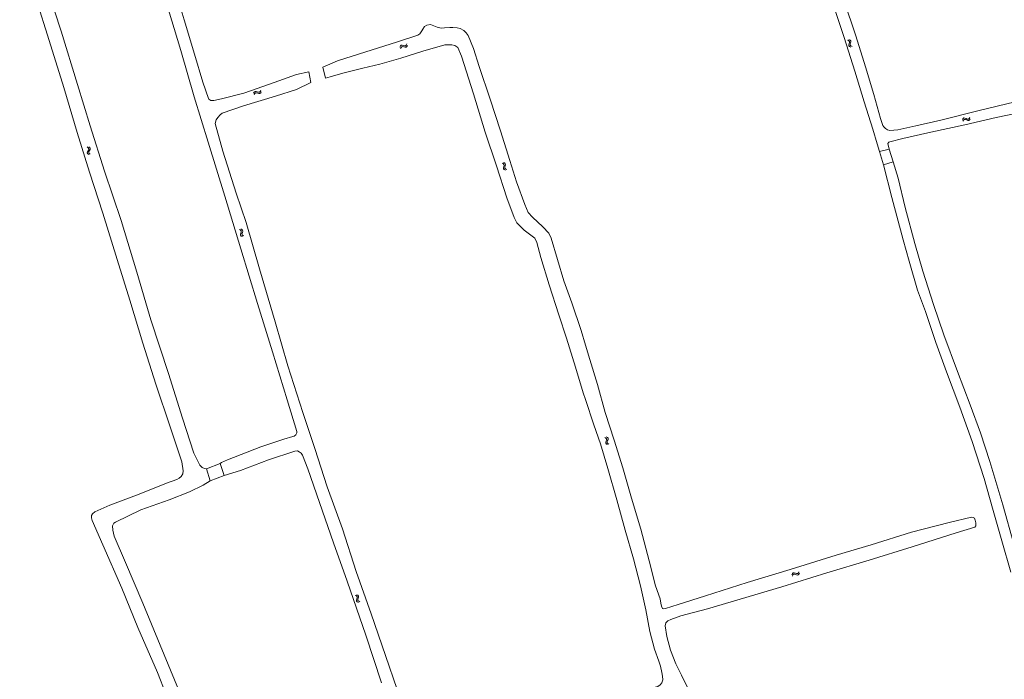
# Model space of a CAD drawing. Header units: metres. Extents: x 189705 to 199106, y 581686 to 588448.
# Tile 114 of 256: x 191815 to 192137, y 587261 to 587476. Entities that reach past the tile are written whole.
import ezdxf

# ---------------------------------------------------------------- set-up
doc = ezdxf.new("R2010")
doc.units = ezdxf.units.M
doc.layers.add('B-WA-OG-GBKN-G', color=7, linetype='Continuous', lineweight=18)

msp = doc.modelspace()

# ---------------------------------------------------------------- linework, layer by layer
at = {"layer": 'B-WA-OG-GBKN-G'}
for p, q in [((192085.593, 587469.228), (192085.96, 587469.052)), ((192085.96, 587469.052), (192086.185, 587468.812)), ((192086.047, 587469.43), (192086.415, 587469.256)), ((192086.185, 587468.812), (192086.215, 587468.488)), ((192086.415, 587469.256), (192086.641, 587469.019)), ((192086.672, 587468.682), (192086.558, 587468.291)), ((192086.641, 587469.019), (192086.672, 587468.682)), ((191939.387, 587466.944), (191939.563, 587467.312)), ((191939.563, 587467.312), (191939.801, 587467.536)), ((191939.586, 587466.489), (191939.764, 587466.856)), ((191939.764, 587466.856), (191940.005, 587467.079)), ((191939.801, 587467.536), (191940.138, 587467.565)), ((191940.005, 587467.079), (191940.33, 587467.107)), ((191940.138, 587467.565), (191940.528, 587467.449)), ((191940.33, 587467.107), (191940.729, 587466.995)), ((191940.528, 587467.449), (191940.92, 587467.334)), ((191940.729, 587466.995), (191941.12, 587466.877)), ((191940.92, 587467.334), (191941.248, 587467.359)), ((191941.12, 587466.877), (191941.448, 587466.903)), ((191941.248, 587467.359), (191941.496, 587467.587)), ((191941.448, 587466.903), (191941.695, 587467.133)), ((191941.496, 587467.587), (191941.673, 587467.956)), ((191941.695, 587467.133), (191941.872, 587467.501)), ((192086.105, 587468.088), (192085.989, 587467.696)), ((192085.989, 587467.696), (192086.017, 587467.368)), ((192086.017, 587467.368), (192086.248, 587467.123)), ((192086.215, 587468.488), (192086.105, 587468.088)), ((192086.248, 587467.123), (192086.617, 587466.947)), ((192086.558, 587468.291), (192086.445, 587467.899)), ((192086.445, 587467.899), (192086.472, 587467.571)), ((192086.472, 587467.571), (192086.702, 587467.325)), ((192086.702, 587467.325), (192087.071, 587467.149)), ((191891.831, 587452.267), (191892.081, 587452.478)), ((191892.081, 587452.478), (191892.419, 587452.488)), ((191892.419, 587452.488), (191892.802, 587452.351)), ((191893.776, 587452.435), (191893.974, 587452.792)), ((191891.635, 587451.91), (191891.831, 587452.267)), ((191891.808, 587451.445), (191892.007, 587451.801)), ((191892.007, 587451.801), (191892.259, 587452.01)), ((191892.259, 587452.01), (191892.585, 587452.02)), ((191892.585, 587452.02), (191892.978, 587451.886)), ((191892.802, 587452.351), (191893.187, 587452.214)), ((191892.978, 587451.886), (191893.361, 587451.747)), ((191893.187, 587452.214), (191893.516, 587452.221)), ((191893.361, 587451.747), (191893.69, 587451.754)), ((191893.516, 587452.221), (191893.776, 587452.435)), ((191893.69, 587451.754), (191893.95, 587451.969)), ((191893.95, 587451.969), (191894.147, 587452.327)), ((192123.12, 587443.28), (192123.345, 587443.62)), ((192123.256, 587442.802), (192123.482, 587443.141)), ((192123.345, 587443.62), (192123.612, 587443.81)), ((192123.482, 587443.141), (192123.751, 587443.329)), ((192123.612, 587443.81), (192123.95, 587443.792)), ((192123.751, 587443.329), (192124.077, 587443.312)), ((192123.95, 587443.792), (192124.32, 587443.624)), ((192124.077, 587443.312), (192124.457, 587443.146)), ((192124.32, 587443.624), (192124.693, 587443.456)), ((192124.457, 587443.146), (192124.828, 587442.976)), ((192124.693, 587443.456), (192125.021, 587443.436)), ((192124.828, 587442.976), (192125.156, 587442.956)), ((192125.021, 587443.436), (192125.297, 587443.628)), ((192125.156, 587442.956), (192125.432, 587443.15)), ((192125.297, 587443.628), (192125.524, 587443.968)), ((192125.432, 587443.15), (192125.659, 587443.49)), ((191837.64, 587434.076), (191837.321, 587434.331)), ((191837.559, 587433.102), (191837.759, 587433.458)), ((191837.807, 587433.784), (191837.64, 587434.076)), ((191837.759, 587433.458), (191837.807, 587433.784)), ((191838.128, 587434.169), (191837.808, 587434.424)), ((191837.848, 587432.833), (191838.047, 587433.197)), ((191838.047, 587433.197), (191838.249, 587433.551)), ((191838.297, 587433.877), (191838.128, 587434.169)), ((191838.249, 587433.551), (191838.297, 587433.877)), ((191837.312, 587432.412), (191837.359, 587432.748)), ((191837.478, 587432.13), (191837.312, 587432.412)), ((191837.359, 587432.748), (191837.559, 587433.102)), ((191837.797, 587431.877), (191837.478, 587432.13)), ((191837.804, 587432.51), (191837.848, 587432.833)), ((191837.968, 587432.225), (191837.804, 587432.51)), ((191838.285, 587431.97), (191837.968, 587432.225)), ((191972.781, 587429.075), (191973.151, 587428.904)), ((191973.151, 587428.904), (191973.379, 587428.669)), ((191973.311, 587427.943), (191973.202, 587427.55)), ((191973.202, 587427.55), (191973.234, 587427.222)), ((191973.231, 587429.284), (191973.603, 587429.116)), ((191973.234, 587427.222), (191973.47, 587426.98)), ((191973.415, 587428.344), (191973.311, 587427.943)), ((191973.379, 587428.669), (191973.415, 587428.344)), ((191973.47, 587426.98), (191973.842, 587426.811)), ((191973.603, 587429.116), (191973.832, 587428.883)), ((191973.761, 587428.154), (191973.654, 587427.76)), ((191973.654, 587427.76), (191973.687, 587427.432)), ((191973.687, 587427.432), (191973.92, 587427.19)), ((191973.868, 587428.546), (191973.761, 587428.154)), ((191973.832, 587428.883), (191973.868, 587428.546)), ((191973.92, 587427.19), (191974.292, 587427.02)), ((191887.461, 587407.582), (191887.826, 587407.4)), ((191887.003, 587407.39), (191887.367, 587407.206)), ((191887.49, 587406.239), (191887.366, 587405.85)), ((191887.366, 587405.85), (191887.386, 587405.522)), ((191887.367, 587407.206), (191887.586, 587406.961)), ((191887.386, 587405.522), (191887.611, 587405.271)), ((191887.609, 587406.636), (191887.49, 587406.239)), ((191887.586, 587406.961), (191887.609, 587406.636)), ((191887.611, 587405.271), (191887.977, 587405.087)), ((191887.826, 587407.4), (191888.047, 587407.158)), ((191887.947, 587406.432), (191887.826, 587406.042)), ((191887.826, 587406.042), (191887.846, 587405.714)), ((191887.846, 587405.714), (191888.07, 587405.463)), ((191888.07, 587406.82), (191887.947, 587406.432)), ((191888.047, 587407.158), (191888.07, 587406.82)), ((191888.07, 587405.463), (191888.435, 587405.279)), ((192006.352, 587339.526), (192006.705, 587339.322)), ((192006.775, 587338.35), (192006.629, 587337.969)), ((192006.629, 587337.969), (192006.631, 587337.639)), ((192006.631, 587337.639), (192006.843, 587337.377)), ((192006.705, 587339.322), (192006.91, 587339.066)), ((192006.916, 587338.74), (192006.775, 587338.35)), ((192006.82, 587339.692), (192007.174, 587339.491)), ((192006.843, 587337.377), (192007.197, 587337.173)), ((192006.91, 587339.066), (192006.916, 587338.74)), ((192007.242, 587338.518), (192007.099, 587338.135)), ((192007.099, 587338.135), (192007.101, 587337.806)), ((192007.101, 587337.806), (192007.311, 587337.543)), ((192007.174, 587339.491), (192007.381, 587339.237)), ((192007.386, 587338.899), (192007.242, 587338.518)), ((192007.311, 587337.543), (192007.666, 587337.34)), ((192007.381, 587339.237), (192007.386, 587338.899)), ((192067.407, 587294.726), (192067.593, 587295.088)), ((192067.593, 587295.088), (192067.837, 587295.307)), ((192067.837, 587295.307), (192068.175, 587295.327)), ((192068.175, 587295.327), (192068.562, 587295.2)), ((192068.562, 587295.2), (192068.95, 587295.075)), ((192068.95, 587295.075), (192069.279, 587295.092)), ((192069.279, 587295.092), (192069.532, 587295.313)), ((192069.532, 587295.313), (192069.719, 587295.676)), ((192069.719, 587294.853), (192069.907, 587295.216)), ((192067.595, 587294.266), (192067.782, 587294.627)), ((192067.782, 587294.627), (192068.029, 587294.844)), ((192068.029, 587294.844), (192068.354, 587294.864)), ((192068.354, 587294.864), (192068.751, 587294.741)), ((192068.751, 587294.741), (192069.138, 587294.613)), ((192069.138, 587294.613), (192069.467, 587294.63)), ((192069.467, 587294.63), (192069.719, 587294.853)), ((191924.817, 587287.951), (191925.187, 587287.78)), ((191925.187, 587287.78), (191925.414, 587287.543)), ((191925.343, 587286.817), (191925.232, 587286.425)), ((191925.232, 587286.425), (191925.263, 587286.097)), ((191925.263, 587286.097), (191925.497, 587285.854)), ((191925.268, 587288.159), (191925.639, 587287.989)), ((191925.448, 587287.218), (191925.343, 587286.817)), ((191925.414, 587287.543), (191925.448, 587287.218)), ((191925.497, 587285.854), (191925.869, 587285.683)), ((191925.639, 587287.989), (191925.868, 587287.755)), ((191925.793, 587287.026), (191925.685, 587286.633)), ((191925.685, 587286.633), (191925.716, 587286.305)), ((191925.716, 587286.305), (191925.949, 587286.061)), ((191925.903, 587287.418), (191925.793, 587287.026)), ((191925.868, 587287.755), (191925.903, 587287.418)), ((191925.949, 587286.061), (191926.32, 587285.89))]:
    msp.add_line(p, q, dxfattribs=at)
at = {"layer": 'B-WA-OG-GBKN-G', "flags": 128}
for points in [[(191842.35, 587412.695), (191838.065, 587426.107), (191833.966, 587439.03), (191829.607, 587453.776), (191824.854, 587469.045), (191820.654, 587482.691), (191816.235, 587496.93), (191815.233, 587500)], [(191876.241, 587329.304), (191875.557, 587329.404), (191874.849, 587329.719), (191874.103, 587330.47), (191872.133, 587334.422), (191868.367, 587345.827), (191863.799, 587360.392), (191858.058, 587377.956), (191853.436, 587393.504), (191848.388, 587410.355), (191842.876, 587426.434), (191838.283, 587441.259), (191834.07, 587454.736), (191828.758, 587472.142), (191824.562, 587485.202), (191820.022, 587500)], [(191857.455, 587500), (191857.906, 587498.585), (191862.723, 587482.756), (191867.829, 587465.859), (191872.199, 587450.663), (191876.733, 587435.884), (191882.227, 587418.256), (191887.462, 587401.098), (191892.883, 587383.268), (191897.752, 587367.518), (191902.588, 587351.76), (191905.707, 587341.49), (191905.784, 587341.002), (191905.469, 587340.372), (191904.901, 587339.977), (191904.399, 587339.783), (191901.506, 587339.013), (191893.998, 587336.45), (191883.132, 587332.233), (191881.13, 587331.323), (191880.706, 587330.966)], [(191909.625, 587458.863), (191905.586, 587457.993), (191896.852, 587454.894), (191888.405, 587451.899), (191881.16, 587450.012), (191878.645, 587449.513), (191877.604, 587449.543), (191877.026, 587449.91), (191876.89, 587450.177), (191875.061, 587455.443), (191872.316, 587464.645), (191868.946, 587475.807), (191865.326, 587487.961), (191861.88, 587499.429), (191861.7, 587500)], [(192074.542, 587500), (192077.213, 587491.806), (192080.95, 587480.879), (192084.537, 587470.031), (192088.026, 587459.085), (192091.065, 587449.042), (192093.839, 587440.106), (192095.307, 587435.412), (192096.034, 587432.866)], [(192140.366, 587449.07), (192128.63, 587446.296), (192116.043, 587443.099), (192107.946, 587441.272), (192102.035, 587439.918), (192099.451, 587439.767), (192098.608, 587439.958), (192097.987, 587440.424), (192097.412, 587440.942), (192097.158, 587441.401), (192096.378, 587443.607), (192094.211, 587451.417), (192091.431, 587460.471), (192088.339, 587470.578), (192084.401, 587482.278), (192080.669, 587493.028), (192078.404, 587500)], [(191914.258, 587460.349), (191919.037, 587462.434), (191928.226, 587465.427), (191938.249, 587468.527), (191945.3, 587470.825), (191945.946, 587471.317), (191946.595, 587472.304), (191946.915, 587472.791), (191947.485, 587473.635), (191948.17, 587474.062), (191949.362, 587474.279), (191950.454, 587473.898), (191951.552, 587473.405), (191952.873, 587473.147), (191953.927, 587473.24), (191955.744, 587473.364), (191956.727, 587473.315), (191958.145, 587473.212), (191959.134, 587473.013), (191960.336, 587472.305), (191961.036, 587471.652), (191961.671, 587470.764), (191963.484, 587466.475), (191965.33, 587460.577), (191968.832, 587449.921), (191972.218, 587439.637), (191975.3, 587429.96), (191977.474, 587423.013), (191980.258, 587415.556), (191981.303, 587412.903), (191982.671, 587411.42), (191986.044, 587408.277), (191988.048, 587406.251), (191988.758, 587404.53), (191990.906, 587397.616), (191992.976, 587390.644), (191995.54, 587383.467), (191998.553, 587374.428), (192000, 587369.627)], [(192000, 587351.879), (191999.287, 587354.038), (191996.741, 587362.496), (191993.814, 587371.952), (191991.258, 587379.499), (191988.202, 587389.365), (191985.456, 587398.254), (191984.075, 587403.206), (191983.435, 587404.53), (191980.028, 587407.159), (191977.622, 587409.57), (191976.723, 587411.37), (191974.319, 587417.758), (191970.908, 587428.224), (191967.226, 587439.206), (191963.425, 587451.737), (191959.519, 587463.943), (191958.287, 587466.844), (191957.384, 587467.44), (191956.415, 587467.672), (191955.569, 587467.701), (191954.111, 587467.641), (191946.845, 587465.604), (191939.722, 587463.379), (191932.894, 587461.412), (191927.264, 587460.014), (191920.795, 587458.391)], [(191914.258, 587460.349), (191915.098, 587456.851)], [(191910.354, 587455.365), (191909.625, 587458.863)], [(191920.795, 587458.391), (191916.618, 587457.267), (191915.098, 587456.851)], [(191893.582, 587394.592), (191889.186, 587409.651), (191885.98, 587419.257), (191881.533, 587432.989), (191879.119, 587442.046), (191879.435, 587443.229), (191879.946, 587443.969), (191880.737, 587444.832), (191881.364, 587445.337), (191888.337, 587447.739), (191898.803, 587450.89), (191905.639, 587453.111), (191910.354, 587455.365)], [(192099.228, 587433.637), (192098.794, 587435.476), (192099.056, 587435.881), (192099.462, 587436.064), (192103.704, 587437.14), (192112.822, 587439.22), (192123.903, 587441.557), (192134.179, 587443.955), (192144.697, 587446.136)], [(192096.034, 587432.866), (192099.228, 587433.637)], [(192100.468, 587429.447), (192099.228, 587433.637)], [(192097.346, 587428.519), (192096.034, 587432.866)], [(192100.468, 587429.447), (192097.346, 587428.519)], [(192097.346, 587428.519), (192100.011, 587417.895), (192103.807, 587404.031), (192105.682, 587397.02), (192108.468, 587387.619), (192111.003, 587380.581), (192114.402, 587370.479), (192117.894, 587360.965), (192122.232, 587349.402), (192126.283, 587338.18), (192130.26, 587326.134), (192132.973, 587316.4), (192135.985, 587305.788), (192138.926, 587295.557)], [(192139.94, 587304.654), (192136.292, 587317.524), (192132.111, 587331.71), (192128.985, 587341.053), (192125.59, 587350.193), (192121.506, 587361.055), (192117.097, 587373.005), (192113.691, 587382.95), (192110.15, 587393.765), (192107.56, 587402.864), (192104.465, 587414.634), (192102.079, 587424.184), (192100.468, 587429.447)], [(191865.645, 587248.869), (191860.235, 587262.774), (191853.865, 587277.515), (191848.543, 587290.351), (191842.34, 587304.479), (191838.861, 587312.427), (191838.662, 587313.28), (191838.678, 587314.061), (191839.012, 587314.627), (191839.815, 587315.209), (191844.627, 587317.392), (191854.202, 587320.988), (191863.218, 587324.574), (191866.542, 587325.746), (191867.279, 587326.193), (191867.978, 587326.77), (191868.514, 587327.64), (191868.668, 587328.622), (191868.138, 587331.514), (191864.366, 587342.978), (191859.66, 587356.912), (191855.452, 587370.337), (191851.202, 587384.367), (191847.085, 587397.635), (191842.35, 587412.695)], [(191971.362, 587245.601), (191963.813, 587244.138), (191952.979, 587241.724), (191947.165, 587239.8), (191946.143, 587239.556), (191945.095, 587239.658), (191944.465, 587239.953), (191943.855, 587240.508), (191943.564, 587241.18), (191941.658, 587246.746), (191938.456, 587257.224), (191934.656, 587268.343), (191929.981, 587281.965), (191925.111, 587295.717), (191920.613, 587309.664), (191915.645, 587323.41), (191911.603, 587335.871), (191907.689, 587347.634), (191902.857, 587362.858), (191898.647, 587377.213), (191893.582, 587394.592)], [(192000, 587369.627), (192001.395, 587364.999), (192003.929, 587356.775), (192006.428, 587347.672), (192009.363, 587338.652), (192012.245, 587329.627), (192015.027, 587319.67), (192018.055, 587309.589), (192020.809, 587299.216), (192022.895, 587291.085), (192024.35, 587286.829), (192024.657, 587285.416), (192024.836, 587284.451)], [(192000, 587252.552), (192007.992, 587254.623), (192018.181, 587256.863), (192023.615, 587258.262), (192024.405, 587258.767), (192024.993, 587259.39), (192025.27, 587260.417), (192025.216, 587261.569), (192024.986, 587262.748), (192024.473, 587264.911), (192023.938, 587266.449), (192022.521, 587270.36), (192021.026, 587276.172), (192019.691, 587283.233), (192018.028, 587291.083), (192015.73, 587299.866), (192012.953, 587309.262), (192010.262, 587319.179), (192007.293, 587329.423), (192004.96, 587337.457), (192002.724, 587343.63), (192000, 587351.879)], [(191882.065, 587327.134), (191887.369, 587328.742), (191896.469, 587332.184), (191905.052, 587335.042), (191905.918, 587335.143), (191906.496, 587334.868), (191907.113, 587334.423), (191907.553, 587333.738), (191909.353, 587329.266), (191913.107, 587318.277), (191917.712, 587305.144), (191922.164, 587292.63), (191928.25, 587274.961), (191933.4, 587259.463)], [(191880.706, 587330.966), (191876.241, 587329.304)], [(191880.706, 587330.966), (191882.065, 587327.134)], [(191876.241, 587329.304), (191877.456, 587325.322)], [(191882.065, 587327.134), (191877.456, 587325.322)], [(191867.108, 587257.293), (191861.128, 587271.74), (191855.483, 587285.45), (191849.771, 587298.704), (191846.067, 587307.349), (191845.651, 587309.303), (191845.565, 587310.723), (191846.011, 587311.496), (191846.488, 587311.891), (191854.828, 587315.87), (191864.07, 587319.136), (191870.68, 587321.819), (191875.114, 587323.944), (191877.456, 587325.322)], [(192024.836, 587284.451), (192025.12, 587283.708), (192025.477, 587283.629), (192026.168, 587283.731), (192030.234, 587285.024), (192039.255, 587287.811), (192052.794, 587292.177), (192066.862, 587296.47), (192081.886, 587301.088), (192093.297, 587304.49), (192106.534, 587308.569), (192118.736, 587311.807), (192126.119, 587313.498), (192126.577, 587313.438), (192127.073, 587313.162), (192127.327, 587312.566), (192127.515, 587311.624), (192127.493, 587310.721), (192127.178, 587310.211), (192121.123, 587308.4), (192106.726, 587303.806), (192092.71, 587299.467), (192078.864, 587295.318), (192064.115, 587290.811), (192050.518, 587286.68), (192039.828, 587283.609), (192031.2, 587281.339), (192027.854, 587280.116), (192026.885, 587279.628), (192026.23, 587279.001), (192025.992, 587278.047), (192026.547, 587274.532), (192027.754, 587270.12), (192029.49, 587265.642), (192031.386, 587261.948), (192033.874, 587256.852)]]:
    msp.add_lwpolyline(points, dxfattribs=at)

doc.saveas('drawing.dxf')
